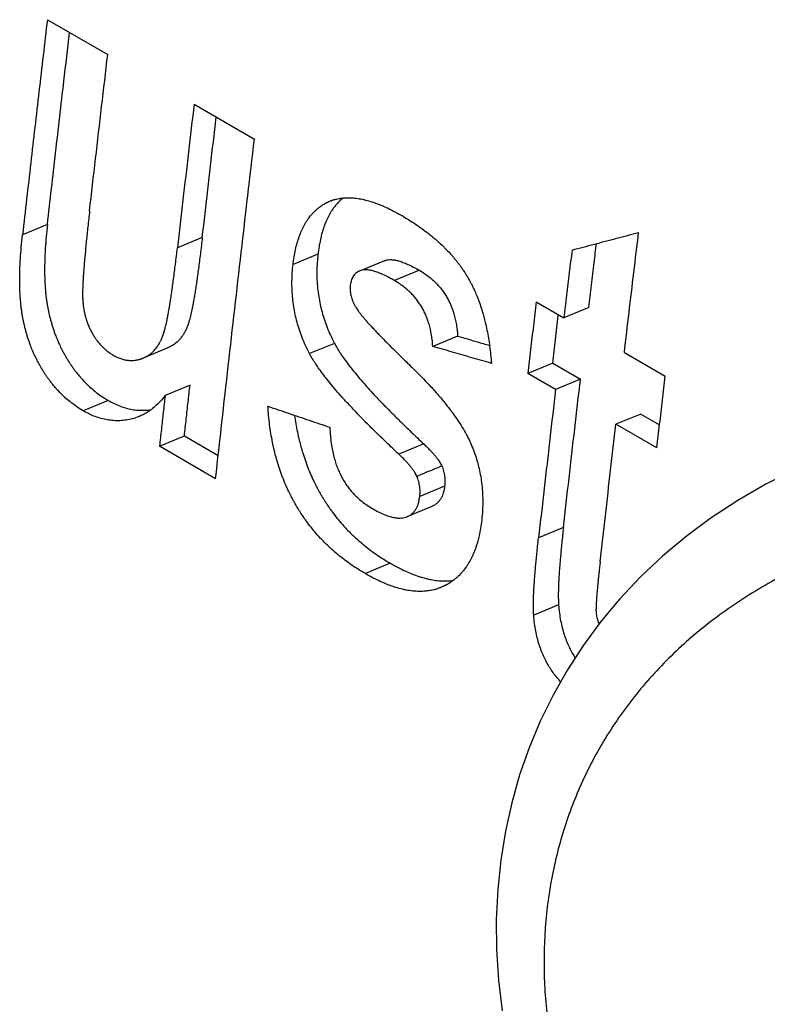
# Model space of a CAD drawing. Header units: inches. Extents: x 0 to 34, y 0 to 22.
# Tile 47 of 58: x 27.553 to 27.719, y 16.923 to 17.142. Entities that reach past the tile are written whole.
import ezdxf

# ---------------------------------------------------------------- set-up
doc = ezdxf.new("R2010")
doc.units = ezdxf.units.IN
doc.header["$LTSCALE"] = 1.87
doc.header["$MEASUREMENT"] = 0
doc.layers.get('0').update_dxf_attribs({"linetype": 'CONTINUOUS'})

msp = doc.modelspace()

# ---------------------------------------------------------------- linework, layer by layer
at = {"color": 7, "linetype": 'CONTINUOUS'}
for p, q in [((27.55934, 17.14168), (27.57271, 17.13396)), ((27.59184, 17.12292), (27.60521, 17.1152)), ((27.55935, 17.09631), (27.55384, 17.09402)), ((27.59366, 17.09341), (27.58814, 17.09113)), ((27.61927, 17.08968), (27.61376, 17.08741)), ((27.63398, 17.08823), (27.62847, 17.08597)), ((27.64174, 17.08613), (27.63623, 17.08386)), ((27.66761, 17.07916), (27.67377, 17.07561)), ((27.67928, 17.07786), (27.67377, 17.07561)), ((27.65022, 17.07155), (27.6447, 17.06928)), ((27.5806, 17.06671), (27.58612, 17.06901)), ((27.62293, 17.06995), (27.61742, 17.06767)), ((27.68714, 17.06789), (27.6962, 17.06266)), ((27.67127, 17.06553), (27.66575, 17.06327)), ((27.67127, 17.06553), (27.67742, 17.06198)), ((27.67191, 17.05971), (27.66575, 17.06327)), ((27.59094, 17.06068), (27.58542, 17.05837)), ((27.67742, 17.06198), (27.67191, 17.05971)), ((27.57281, 17.05729), (27.5673, 17.05498)), ((27.69079, 17.05426), (27.68528, 17.052)), ((27.69079, 17.05426), (27.69494, 17.05187)), ((27.69434, 17.04676), (27.68528, 17.052)), ((27.58417, 17.04713), (27.58969, 17.04944)), ((27.58969, 17.04944), (27.59719, 17.04511)), ((27.59661, 17.03994), (27.58417, 17.04713)), ((27.64269, 17.04768), (27.63717, 17.04539)), ((27.64733, 17.03828), (27.64182, 17.03598)), ((27.63907, 17.03156), (27.64458, 17.03386)), ((27.67365, 17.02911), (27.66814, 17.02682)), ((27.63529, 17.02122), (27.62977, 17.01891)), ((27.67257, 17.01199), (27.66706, 17.00969))]:
    msp.add_line(p, q, dxfattribs=at)
msp.add_lwpolyline([(27.725, 17.042), (27.71848, 17.03871), (27.71228, 17.03513), (27.7064, 17.03127), (27.70085, 17.02715), (27.69562, 17.02279), (27.69073, 17.01818), (27.68617, 17.01335), (27.68194, 17.00829), (27.67806, 17.00304), (27.67453, 16.99759), (27.67134, 16.99198), (27.66851, 16.98621), (27.66605, 16.98031), (27.66394, 16.97429), (27.66219, 16.96812), (27.66079, 16.96182), (27.65976, 16.95541), (27.65909, 16.94889), (27.65878, 16.94228), (27.65884, 16.9356), (27.65928, 16.92884), (27.6601, 16.92203)], dxfattribs=at)
for points, knots in [([(27.55934, 17.14168), (27.55872, 17.13638), (27.55748, 17.12579), (27.55565, 17.1099), (27.55444, 17.09931), (27.55384, 17.09402)], [0, 0, 0, 0, 0.333605, 0.666938, 1, 1, 1, 1]), ([(27.55935, 17.09631), (27.55995, 17.1016), (27.56116, 17.11218), (27.5628, 17.12636), (27.56383, 17.13524), (27.56426, 17.13884)], [0, 0, 0, 0, 0.372938, 0.746181, 1, 1, 1, 1]), ([(27.56869, 17.09934), (27.56913, 17.10319), (27.57002, 17.11088), (27.57136, 17.12242), (27.57226, 17.13011), (27.57271, 17.13396)], [0, 0, 0, 0, 0.333136, 0.66647, 1, 1, 1, 1]), ([(27.59184, 17.12292), (27.59142, 17.11938), (27.59059, 17.11232), (27.58936, 17.10173), (27.58855, 17.09466), (27.58814, 17.09113)], [0, 0, 0, 0, 0.333514, 0.666848, 1, 1, 1, 1]), ([(27.59366, 17.09341), (27.59406, 17.09694), (27.59487, 17.104), (27.59591, 17.11288), (27.59653, 17.11825), (27.59675, 17.12008)], [0, 0, 0, 0, 0.396754, 0.793724, 1, 1, 1, 1]), ([(27.59661, 17.03994), (27.59754, 17.0483), (27.59941, 17.06501), (27.60227, 17.0901), (27.60422, 17.10683), (27.60521, 17.1152)], [0, 0, 0, 0, 0.332903, 0.666237, 1, 1, 1, 1]), ([(27.62484, 17.10217), (27.62481, 17.10215), (27.62464, 17.10201), (27.6244, 17.1018), (27.62397, 17.1014), (27.62356, 17.10098), (27.62297, 17.10029), (27.62249, 17.09963), (27.62181, 17.09855), (27.62121, 17.09736), (27.62061, 17.09586), (27.62017, 17.09446), (27.6198, 17.09296), (27.61949, 17.09135), (27.61934, 17.09025), (27.61927, 17.08968)], [0, 0, 0, 0, 0.006443, 0.047808, 0.068604, 0.131592, 0.17424, 0.26154, 0.306413, 0.446861, 0.546237, 0.650814, 0.761049, 0.877333, 1, 1, 1, 1]), ([(27.62193, 17.10146), (27.62199, 17.10149), (27.62209, 17.10153), (27.62229, 17.1016), (27.62248, 17.10167), (27.62275, 17.10176), (27.62303, 17.10184), (27.62346, 17.10195), (27.62385, 17.10203), (27.62445, 17.10213), (27.62506, 17.1022), (27.626, 17.10224), (27.62686, 17.10221), (27.62798, 17.10209), (27.6289, 17.10193), (27.63008, 17.10166), (27.63106, 17.10138), (27.63218, 17.10099), (27.63322, 17.10059), (27.63455, 17.10001), (27.63606, 17.09926), (27.63715, 17.09866), (27.63771, 17.09834)], [0, 0, 0, 0, 0.011965, 0.020692, 0.038176, 0.046937, 0.073316, 0.091004, 0.126685, 0.144712, 0.19968, 0.237219, 0.314847, 0.355141, 0.439055, 0.482835, 0.574329, 0.622167, 0.696664, 0.774581, 0.884007, 1, 1, 1, 1]), ([(27.56869, 17.09934), (27.56856, 17.09816), (27.56831, 17.09591), (27.56802, 17.09316), (27.56777, 17.09069), (27.56761, 17.08887), (27.56745, 17.08698), (27.56736, 17.08582), (27.56729, 17.08475), (27.56725, 17.08409), (27.56721, 17.08331), (27.56718, 17.08273), (27.56716, 17.08211), (27.56715, 17.08173), (27.56714, 17.08136), (27.56714, 17.08114), (27.56714, 17.08089), (27.56714, 17.08073), (27.56714, 17.08057), (27.56714, 17.08048), (27.56715, 17.08035), (27.56715, 17.08026), (27.56715, 17.08015), (27.56715, 17.08005), (27.56716, 17.07994), (27.56716, 17.07985), (27.56717, 17.07974), (27.56717, 17.07965), (27.56718, 17.07952), (27.56719, 17.07938), (27.56721, 17.07918), (27.56722, 17.07901), (27.56724, 17.07879), (27.56726, 17.07861), (27.56729, 17.07835), (27.56732, 17.0781), (27.56738, 17.07771), (27.56743, 17.07737), (27.56751, 17.07696), (27.56758, 17.07663), (27.56768, 17.07622), (27.56776, 17.0759), (27.56787, 17.0755), (27.56797, 17.07518), (27.5681, 17.07479), (27.5682, 17.07449), (27.56835, 17.07411), (27.56847, 17.07381), (27.56862, 17.07347), (27.56872, 17.07325), (27.56881, 17.07305), (27.56887, 17.07295), (27.56892, 17.07284), (27.56896, 17.07277), (27.569, 17.07268), (27.56904, 17.07261), (27.56909, 17.07252), (27.56913, 17.07245), (27.56917, 17.07236), (27.56921, 17.07229), (27.56926, 17.0722), (27.5693, 17.07213), (27.56936, 17.07203), (27.56942, 17.07193), (27.56951, 17.07177), (27.56959, 17.07164), (27.56972, 17.07144), (27.56984, 17.07125), (27.57008, 17.0709), (27.57035, 17.07053), (27.57076, 17.07001), (27.57115, 17.06956), (27.57161, 17.06909), (27.57203, 17.0687), (27.57259, 17.06823), (27.57322, 17.06777), (27.57371, 17.06746), (27.57395, 17.06732)], [0, 0, 0, 0, 0.103557, 0.197468, 0.240809, 0.32027, 0.356393, 0.406072, 0.421431, 0.450352, 0.463913, 0.489242, 0.501009, 0.517542, 0.522755, 0.532734, 0.537501, 0.544373, 0.546589, 0.550911, 0.553016, 0.557115, 0.559109, 0.563057, 0.565025, 0.568952, 0.570911, 0.57482, 0.576769, 0.5826, 0.586472, 0.594181, 0.598018, 0.605659, 0.609463, 0.620812, 0.628326, 0.643237, 0.650636, 0.665332, 0.672631, 0.687139, 0.694351, 0.708699, 0.715839, 0.730056, 0.737138, 0.751256, 0.758295, 0.768834, 0.772343, 0.777603, 0.779355, 0.782859, 0.78461, 0.788113, 0.789863, 0.793364, 0.795113, 0.798601, 0.80034, 0.803808, 0.805538, 0.810708, 0.81414, 0.820967, 0.824363, 0.834485, 0.841178, 0.861017, 0.874061, 0.899774, 0.912477, 0.93138, 0.950153, 0.975075, 1, 1, 1, 1]), ([(27.61376, 17.08741), (27.61383, 17.08798), (27.61398, 17.08909), (27.61428, 17.09069), (27.61466, 17.09219), (27.6151, 17.0936), (27.6157, 17.0951), (27.6163, 17.09629), (27.61698, 17.09737), (27.61746, 17.09803), (27.61805, 17.09872), (27.61846, 17.09914), (27.61889, 17.09954), (27.61918, 17.0998), (27.61952, 17.10007), (27.61975, 17.10024), (27.61999, 17.10041), (27.62014, 17.10051), (27.62035, 17.10064), (27.62051, 17.10075), (27.6207, 17.10086), (27.62082, 17.10093), (27.62095, 17.101), (27.62103, 17.10104), (27.62114, 17.1011), (27.62123, 17.10114), (27.62134, 17.1012), (27.62142, 17.10124), (27.62155, 17.1013), (27.62169, 17.10136), (27.62182, 17.10142), (27.6219, 17.10145), (27.62193, 17.10146)], [0, 0, 0, 0, 0.100855, 0.196464, 0.2871, 0.373084, 0.454792, 0.570268, 0.607161, 0.678934, 0.713995, 0.765776, 0.782871, 0.816873, 0.833808, 0.859156, 0.867599, 0.88448, 0.892922, 0.909818, 0.918274, 0.930974, 0.935212, 0.943695, 0.947942, 0.956443, 0.960692, 0.969187, 0.973434, 0.986173, 0.994667, 1, 1, 1, 1]), ([(27.63771, 17.09834), (27.63879, 17.09771), (27.64085, 17.09644), (27.64327, 17.09469), (27.64527, 17.09306), (27.64651, 17.09195), (27.64767, 17.0908), (27.64841, 17.09003), (27.64919, 17.08914), (27.64969, 17.08854), (27.65018, 17.08794), (27.65049, 17.08753), (27.65087, 17.08702), (27.65116, 17.0866), (27.65148, 17.08613), (27.65169, 17.08582), (27.65187, 17.08553), (27.65197, 17.08537), (27.65207, 17.08521), (27.65213, 17.0851), (27.65222, 17.08497), (27.65228, 17.08486), (27.65236, 17.08473), (27.65242, 17.08462), (27.65252, 17.08446), (27.65261, 17.0843), (27.65278, 17.084), (27.65296, 17.08366), (27.65323, 17.08316), (27.65346, 17.0827), (27.65374, 17.08213), (27.65395, 17.08166), (27.65427, 17.08094), (27.65457, 17.08021), (27.655, 17.07909), (27.65535, 17.07807), (27.65585, 17.07648), (27.65629, 17.07484), (27.65685, 17.07226), (27.65735, 17.06924), (27.65759, 17.06678), (27.65768, 17.06551)], [0, 0, 0, 0, 0.092281, 0.179977, 0.22226, 0.283901, 0.304013, 0.343634, 0.363167, 0.392145, 0.401725, 0.420773, 0.430244, 0.449088, 0.458464, 0.472474, 0.47713, 0.484103, 0.486424, 0.491062, 0.493379, 0.498009, 0.500326, 0.504968, 0.507292, 0.514276, 0.518944, 0.533001, 0.54242, 0.561377, 0.570919, 0.590133, 0.599809, 0.629124, 0.64892, 0.689159, 0.70962, 0.772464, 0.815662, 0.905417, 1, 1, 1, 1]), ([(27.55935, 17.09631), (27.55925, 17.0954), (27.55907, 17.09361), (27.5589, 17.09141), (27.55879, 17.08932), (27.55873, 17.08771), (27.55872, 17.08578), (27.55875, 17.0843), (27.55883, 17.08271), (27.5589, 17.08168), (27.55899, 17.08077), (27.55905, 17.08029), (27.55911, 17.07982), (27.55915, 17.07951), (27.5592, 17.07916), (27.55924, 17.07893), (27.55927, 17.07871), (27.5593, 17.07856), (27.55933, 17.07837), (27.55936, 17.07823), (27.55939, 17.07804), (27.55942, 17.0779), (27.55945, 17.07772), (27.55948, 17.07757), (27.55952, 17.07739), (27.55955, 17.07725), (27.55959, 17.07703), (27.55964, 17.07682), (27.55973, 17.07643), (27.55983, 17.076), (27.55998, 17.07537), (27.56013, 17.07482), (27.56033, 17.07413), (27.5605, 17.07359), (27.56072, 17.07292), (27.5609, 17.07239), (27.56119, 17.07161), (27.5615, 17.07083), (27.56194, 17.06982), (27.56229, 17.06908), (27.56266, 17.06834), (27.56291, 17.06786), (27.56321, 17.06732), (27.56341, 17.06697), (27.56362, 17.06662), (27.56376, 17.06639), (27.56392, 17.06613), (27.56403, 17.06596), (27.56414, 17.06579), (27.56422, 17.06567), (27.56433, 17.0655), (27.56444, 17.06533), (27.56464, 17.06503), (27.56487, 17.0647), (27.56522, 17.06422), (27.56554, 17.0638), (27.56602, 17.06318), (27.56651, 17.06259), (27.56727, 17.06173), (27.56797, 17.06101), (27.56887, 17.06015), (27.56962, 17.05951), (27.57058, 17.05875), (27.57157, 17.05805), (27.5724, 17.05754), (27.57282, 17.05729)], [0, 0, 0, 0, 0.062967, 0.122744, 0.151451, 0.206528, 0.232915, 0.283421, 0.30756, 0.342402, 0.353658, 0.370212, 0.375642, 0.386374, 0.391675, 0.399547, 0.40215, 0.407324, 0.409895, 0.415006, 0.417546, 0.42261, 0.425137, 0.430183, 0.432701, 0.437729, 0.440238, 0.447749, 0.452742, 0.467654, 0.477542, 0.497193, 0.50696, 0.526382, 0.536041, 0.555258, 0.564821, 0.59334, 0.612227, 0.6404, 0.649756, 0.668422, 0.677736, 0.691687, 0.696333, 0.70562, 0.710261, 0.71722, 0.719539, 0.724177, 0.726494, 0.733423, 0.738024, 0.751743, 0.760821, 0.77882, 0.787744, 0.814235, 0.83168, 0.866109, 0.883127, 0.91684, 0.93357, 0.966848, 1, 1, 1, 1]), ([(27.5673, 17.05498), (27.56688, 17.05522), (27.56605, 17.05573), (27.56506, 17.05644), (27.5641, 17.05719), (27.56335, 17.05783), (27.56245, 17.05869), (27.56175, 17.05941), (27.56099, 17.06027), (27.5605, 17.06086), (27.56002, 17.06148), (27.5597, 17.0619), (27.55936, 17.06239), (27.55913, 17.06271), (27.55892, 17.06302), (27.55881, 17.06319), (27.5587, 17.06336), (27.55863, 17.06347), (27.55852, 17.06364), (27.55841, 17.06382), (27.55825, 17.06407), (27.55811, 17.06431), (27.5579, 17.06466), (27.55769, 17.06501), (27.5574, 17.06555), (27.55714, 17.06603), (27.55677, 17.06676), (27.55642, 17.06751), (27.55598, 17.06852), (27.55568, 17.0693), (27.55539, 17.07008), (27.5552, 17.07061), (27.55498, 17.07128), (27.55481, 17.07182), (27.55462, 17.07251), (27.55447, 17.07307), (27.55431, 17.0737), (27.55421, 17.07412), (27.55412, 17.07451), (27.55408, 17.07473), (27.55403, 17.07494), (27.554, 17.07508), (27.55397, 17.07526), (27.55394, 17.07541), (27.5539, 17.07559), (27.55387, 17.07574), (27.55384, 17.07592), (27.55381, 17.07607), (27.55378, 17.07625), (27.55376, 17.0764), (27.55372, 17.07663), (27.55369, 17.07685), (27.55364, 17.0772), (27.55359, 17.07751), (27.55353, 17.07798), (27.55348, 17.07847), (27.55339, 17.07938), (27.55331, 17.0804), (27.55323, 17.082), (27.55321, 17.08348), (27.55322, 17.08541), (27.55327, 17.08702), (27.55339, 17.08911), (27.55356, 17.09132), (27.55374, 17.0931), (27.55384, 17.09402)], [0, 0, 0, 0, 0.033135, 0.066398, 0.08312, 0.116818, 0.13383, 0.168247, 0.185686, 0.212169, 0.221091, 0.239085, 0.248161, 0.261877, 0.266477, 0.273404, 0.275721, 0.280357, 0.282676, 0.289634, 0.294274, 0.30356, 0.308205, 0.322154, 0.331467, 0.350131, 0.359486, 0.387656, 0.406543, 0.435061, 0.444623, 0.463842, 0.4735, 0.492923, 0.502691, 0.522344, 0.532232, 0.547146, 0.55214, 0.559652, 0.562161, 0.56719, 0.569708, 0.574754, 0.577282, 0.582347, 0.584887, 0.589999, 0.59257, 0.597745, 0.600349, 0.608222, 0.613524, 0.624257, 0.629689, 0.646245, 0.657504, 0.692354, 0.716498, 0.767017, 0.793411, 0.848504, 0.877219, 0.937014, 1, 1, 1, 1]), ([(27.59366, 17.09341), (27.59352, 17.0922), (27.59324, 17.08988), (27.59289, 17.08706), (27.5926, 17.08499), (27.5924, 17.08356), (27.5922, 17.08222), (27.592, 17.08098), (27.59181, 17.07981), (27.59162, 17.07874), (27.59144, 17.07783), (27.59128, 17.07707), (27.59116, 17.0765), (27.59104, 17.07598), (27.59095, 17.07561), (27.59085, 17.07526), (27.59079, 17.07504), (27.59073, 17.07481), (27.59068, 17.07466), (27.59064, 17.07452), (27.59061, 17.07443), (27.59057, 17.07431), (27.59054, 17.07423), (27.5905, 17.07412), (27.59048, 17.07404), (27.59044, 17.07394), (27.59041, 17.07386), (27.59037, 17.07376), (27.59034, 17.07368), (27.59029, 17.07356), (27.59024, 17.07344), (27.59017, 17.07327), (27.5901, 17.07312), (27.59001, 17.07293), (27.58994, 17.07279), (27.58983, 17.07257), (27.58972, 17.07236), (27.58955, 17.07206), (27.58939, 17.0718), (27.58917, 17.07149), (27.589, 17.07125), (27.58877, 17.07097), (27.58858, 17.07075), (27.58833, 17.07049), (27.58813, 17.07029), (27.58786, 17.07006), (27.58764, 17.06989), (27.58736, 17.06969), (27.58713, 17.06953), (27.58686, 17.06937), (27.58668, 17.06927), (27.58649, 17.06918), (27.58637, 17.06912), (27.58623, 17.06906), (27.58616, 17.06903), (27.58612, 17.06901)], [0, 0, 0, 0, 0.138531, 0.263746, 0.321367, 0.375666, 0.426647, 0.474313, 0.51867, 0.559722, 0.597476, 0.623631, 0.647941, 0.663124, 0.684368, 0.691042, 0.703783, 0.70985, 0.718572, 0.721379, 0.726843, 0.729499, 0.734662, 0.737168, 0.742116, 0.744576, 0.749469, 0.751901, 0.75674, 0.759146, 0.766312, 0.771048, 0.780418, 0.785054, 0.794232, 0.798775, 0.812224, 0.821048, 0.838378, 0.846896, 0.863663, 0.871926, 0.888239, 0.896304, 0.912281, 0.920209, 0.935976, 0.943831, 0.959518, 0.967367, 0.979164, 0.983108, 0.991016, 0.994982, 1, 1, 1, 1]), ([(27.67555, 17.09063), (27.67719, 17.09106), (27.68048, 17.09193), (27.6854, 17.09322), (27.68867, 17.09409), (27.69031, 17.09452)], [0, 0, 0, 0, 0.335111, 0.668406, 1, 1, 1, 1]), ([(27.68714, 17.06789), (27.68748, 17.07085), (27.68818, 17.07677), (27.68924, 17.08564), (27.68995, 17.09156), (27.6903, 17.09452)], [0, 0, 0, 0, 0.333183, 0.666516, 1, 1, 1, 1]), ([(27.5806, 17.06671), (27.58064, 17.06672), (27.58071, 17.06676), (27.58085, 17.06682), (27.58098, 17.06688), (27.58116, 17.06697), (27.58135, 17.06707), (27.58162, 17.06723), (27.58185, 17.06738), (27.58213, 17.06759), (27.58235, 17.06776), (27.58261, 17.06799), (27.58282, 17.06819), (27.58306, 17.06845), (27.58325, 17.06867), (27.58348, 17.06895), (27.58366, 17.06919), (27.58387, 17.0695), (27.58403, 17.06976), (27.58421, 17.07006), (27.58432, 17.07027), (27.58443, 17.07049), (27.5845, 17.07063), (27.58459, 17.07082), (27.58465, 17.07097), (27.58473, 17.07114), (27.58478, 17.07126), (27.58482, 17.07138), (27.58485, 17.07146), (27.58489, 17.07156), (27.58492, 17.07164), (27.58496, 17.07174), (27.58499, 17.07183), (27.58503, 17.07193), (27.58506, 17.07202), (27.58509, 17.07213), (27.58512, 17.07222), (27.58517, 17.07237), (27.58521, 17.07251), (27.58528, 17.07275), (27.58534, 17.07297), (27.58543, 17.07331), (27.58552, 17.07368), (27.58565, 17.07421), (27.58577, 17.07477), (27.58593, 17.07554), (27.5861, 17.07645), (27.58629, 17.07752), (27.58649, 17.07868), (27.58669, 17.07993), (27.58689, 17.08127), (27.58709, 17.0827), (27.58737, 17.08478), (27.58773, 17.0876), (27.588, 17.08992), (27.58814, 17.09113)], [0, 0, 0, 0, 0.005184, 0.009148, 0.017051, 0.020992, 0.032784, 0.040628, 0.056308, 0.06416, 0.079921, 0.087846, 0.103819, 0.111881, 0.12819, 0.136451, 0.153215, 0.161731, 0.179059, 0.187882, 0.201329, 0.205871, 0.215048, 0.219684, 0.229053, 0.233787, 0.240953, 0.243359, 0.248197, 0.250629, 0.255521, 0.257981, 0.262929, 0.265435, 0.270597, 0.273253, 0.278716, 0.281522, 0.290244, 0.29631, 0.309049, 0.315723, 0.336965, 0.352146, 0.376453, 0.402605, 0.440354, 0.481401, 0.525752, 0.573413, 0.624387, 0.678679, 0.736291, 0.861489, 1, 1, 1, 1]), ([(27.67555, 17.09062), (27.67535, 17.08896), (27.67495, 17.08562), (27.67436, 17.08061), (27.67396, 17.07728), (27.67377, 17.07561)], [0, 0, 0, 0, 0.333418, 0.666752, 1, 1, 1, 1]), ([(27.67928, 17.07786), (27.67947, 17.07953), (27.67987, 17.08286), (27.68043, 17.08759), (27.68079, 17.09066), (27.68096, 17.09205)], [0, 0, 0, 0, 0.352351, 0.704792, 1, 1, 1, 1]), ([(27.61927, 17.08968), (27.6192, 17.08908), (27.61909, 17.08784), (27.61901, 17.08596), (27.61904, 17.08404), (27.61918, 17.08215), (27.61942, 17.08033), (27.61975, 17.07857), (27.62017, 17.07685), (27.62068, 17.07515), (27.6213, 17.07344), (27.62205, 17.07169), (27.62262, 17.07054), (27.62293, 17.06995)], [0, 0, 0, 0, 0.088877, 0.182402, 0.277591, 0.370976, 0.460958, 0.548448, 0.634669, 0.72114, 0.809935, 0.902503, 1, 1, 1, 1]), ([(27.63398, 17.08823), (27.63408, 17.08827), (27.63436, 17.08838), (27.63489, 17.0885), (27.63558, 17.08852), (27.63635, 17.08842), (27.6372, 17.08822), (27.63816, 17.08789), (27.63925, 17.08744), (27.64046, 17.08685), (27.6413, 17.08638), (27.64174, 17.08613)], [0, 0, 0, 0, 0.036884, 0.110922, 0.193784, 0.285779, 0.390204, 0.511503, 0.65281, 0.815262, 1, 1, 1, 1]), ([(27.61742, 17.06767), (27.6171, 17.06826), (27.61652, 17.06944), (27.61577, 17.0712), (27.61515, 17.07293), (27.61463, 17.07464), (27.61422, 17.07636), (27.61389, 17.07812), (27.61366, 17.07993), (27.61353, 17.08181), (27.6135, 17.08371), (27.61358, 17.08558), (27.61369, 17.08681), (27.61376, 17.08741)], [0, 0, 0, 0, 0.099085, 0.192817, 0.282372, 0.369185, 0.45535, 0.542457, 0.631781, 0.724316, 0.818734, 0.911618, 1, 1, 1, 1]), ([(27.63623, 17.08386), (27.63579, 17.08412), (27.63495, 17.08458), (27.63374, 17.08518), (27.63265, 17.08563), (27.63169, 17.08595), (27.63083, 17.08616), (27.63007, 17.08625), (27.62938, 17.08623), (27.62885, 17.08611), (27.62856, 17.08601), (27.62847, 17.08597)], [0, 0, 0, 0, 0.184726, 0.34723, 0.488576, 0.609902, 0.714348, 0.806359, 0.889233, 0.963282, 1, 1, 1, 1]), ([(27.62847, 17.08597), (27.62839, 17.08594), (27.62816, 17.08583), (27.6278, 17.08561), (27.62743, 17.08529), (27.62713, 17.08492), (27.62688, 17.08449), (27.62668, 17.08401), (27.62652, 17.08346), (27.62646, 17.08306), (27.62644, 17.08286)], [0, 0, 0, 0, 0.064344, 0.195174, 0.318759, 0.440341, 0.564083, 0.694891, 0.838713, 1, 1, 1, 1]), ([(27.64174, 17.08613), (27.64214, 17.08589), (27.64291, 17.08542), (27.64395, 17.08465), (27.64487, 17.08387), (27.64567, 17.08307), (27.64639, 17.08226), (27.64702, 17.08143), (27.64759, 17.08058), (27.6481, 17.07968), (27.64856, 17.07875), (27.64897, 17.07777), (27.64933, 17.07672), (27.64964, 17.07559), (27.6499, 17.07435), (27.6501, 17.073), (27.65019, 17.07205), (27.65022, 17.07155)], [0, 0, 0, 0, 0.079584, 0.152749, 0.220612, 0.284348, 0.344968, 0.403928, 0.461991, 0.519789, 0.578441, 0.638671, 0.701073, 0.767088, 0.838024, 0.915197, 1, 1, 1, 1]), ([(27.62644, 17.08286), (27.62641, 17.08267), (27.62639, 17.0823), (27.6264, 17.08174), (27.62645, 17.0812), (27.62655, 17.08065), (27.6267, 17.08009), (27.6269, 17.07951), (27.62716, 17.0789), (27.62748, 17.07826), (27.62774, 17.07783), (27.62788, 17.07761)], [0, 0, 0, 0, 0.101554, 0.200828, 0.299173, 0.398877, 0.502798, 0.612707, 0.730412, 0.858949, 1, 1, 1, 1]), ([(27.6447, 17.06928), (27.64467, 17.06978), (27.64459, 17.07073), (27.64439, 17.07208), (27.64413, 17.07332), (27.64381, 17.07445), (27.64345, 17.0755), (27.64305, 17.07649), (27.64259, 17.07742), (27.64208, 17.07831), (27.64151, 17.07917), (27.64087, 17.08), (27.64016, 17.08081), (27.63935, 17.08161), (27.63843, 17.08239), (27.63738, 17.08316), (27.63663, 17.08363), (27.63623, 17.08386)], [0, 0, 0, 0, 0.08461, 0.161869, 0.232943, 0.299199, 0.361664, 0.421785, 0.480519, 0.538323, 0.596159, 0.655156, 0.716084, 0.780117, 0.848346, 0.921513, 1, 1, 1, 1]), ([(27.62788, 17.07761), (27.62797, 17.07745), (27.62819, 17.07713), (27.62855, 17.07664), (27.62896, 17.07612), (27.62943, 17.07557), (27.62994, 17.07497), (27.63051, 17.07433), (27.63114, 17.07364), (27.63184, 17.07289), (27.6326, 17.07209), (27.63345, 17.07121), (27.63438, 17.07026), (27.63541, 17.06923), (27.63654, 17.06811), (27.63779, 17.06688), (27.63867, 17.06603), (27.63912, 17.06559)], [0, 0, 0, 0, 0.033874, 0.070648, 0.110764, 0.154512, 0.202137, 0.253994, 0.310509, 0.372147, 0.439449, 0.512991, 0.593425, 0.681479, 0.777958, 0.883789, 1, 1, 1, 1]), ([(27.66761, 17.07916), (27.66741, 17.0774), (27.66699, 17.07386), (27.66637, 17.06857), (27.66596, 17.06503), (27.66575, 17.06327)], [0, 0, 0, 0, 0.333424, 0.666757, 1, 1, 1, 1]), ([(27.67127, 17.06553), (27.67147, 17.0673), (27.67188, 17.07083), (27.6723, 17.07443), (27.67252, 17.07626), (27.67253, 17.07633)], [0, 0, 0, 0, 0.490385, 0.980904, 1, 1, 1, 1]), ([(27.65022, 17.07155), (27.65166, 17.07113), (27.65401, 17.07045), (27.65635, 17.06977), (27.65726, 17.0695)], [0, 0, 0, 0, 0.614148, 1, 1, 1, 1]), ([(27.62293, 17.06995), (27.62312, 17.06959), (27.62354, 17.06885), (27.62426, 17.0677), (27.62511, 17.06647), (27.62608, 17.06515), (27.6272, 17.06373), (27.62847, 17.06221), (27.62989, 17.06057), (27.63149, 17.05881), (27.63328, 17.05691), (27.63528, 17.05486), (27.63751, 17.05263), (27.64, 17.05021), (27.64176, 17.04855), (27.64269, 17.04768)], [0, 0, 0, 0, 0.040768, 0.085933, 0.135746, 0.19063, 0.250917, 0.31706, 0.389526, 0.46892, 0.555949, 0.651483, 0.756538, 0.872303, 1, 1, 1, 1]), ([(27.65768, 17.06551), (27.65624, 17.06593), (27.65336, 17.06676), (27.64903, 17.06802), (27.64615, 17.06886), (27.6447, 17.06928)], [0, 0, 0, 0, 0.333344, 0.666681, 1, 1, 1, 1]), ([(27.57395, 17.06732), (27.57422, 17.06717), (27.57476, 17.06688), (27.57545, 17.0666), (27.57614, 17.06639), (27.57668, 17.06626), (27.57722, 17.06619), (27.57763, 17.06616), (27.57803, 17.06615), (27.5785, 17.06618), (27.57891, 17.06623), (27.57927, 17.06629), (27.57947, 17.06634), (27.57967, 17.06639), (27.5798, 17.06643), (27.57997, 17.06648), (27.5801, 17.06652), (27.58025, 17.06657), (27.58035, 17.06661), (27.58045, 17.06665), (27.58051, 17.06667), (27.58057, 17.06669), (27.58059, 17.0667), (27.5806, 17.06671)], [0, 0, 0, 0, 0.13415, 0.261796, 0.323604, 0.443992, 0.50301, 0.5615, 0.619674, 0.677746, 0.765121, 0.794438, 0.838673, 0.853502, 0.883303, 0.898281, 0.928409, 0.943566, 0.966423, 0.974077, 0.989377, 0.997011, 1, 1, 1, 1]), ([(27.63717, 17.04539), (27.63624, 17.04626), (27.63448, 17.04793), (27.63199, 17.05034), (27.62976, 17.05257), (27.62776, 17.05462), (27.62598, 17.05652), (27.62438, 17.05828), (27.62295, 17.05992), (27.62169, 17.06145), (27.62057, 17.06286), (27.61959, 17.06419), (27.61875, 17.06542), (27.61803, 17.06656), (27.61761, 17.06731), (27.61742, 17.06767)], [0, 0, 0, 0, 0.127757, 0.243532, 0.348593, 0.444127, 0.531154, 0.610542, 0.682999, 0.749133, 0.809408, 0.864278, 0.914077, 0.959232, 1, 1, 1, 1]), ([(27.63912, 17.06559), (27.64004, 17.06471), (27.64177, 17.06301), (27.64414, 17.06052), (27.64619, 17.0582), (27.64795, 17.05605), (27.64944, 17.05406), (27.65069, 17.05223), (27.65172, 17.05054), (27.65255, 17.04899), (27.65301, 17.04799), (27.65321, 17.04752)], [0, 0, 0, 0, 0.165485, 0.314398, 0.448184, 0.568216, 0.675664, 0.771683, 0.857072, 0.932928, 1, 1, 1, 1]), ([(27.69434, 17.04676), (27.69455, 17.04853), (27.69496, 17.05206), (27.69558, 17.05736), (27.696, 17.06089), (27.6962, 17.06266)], [0, 0, 0, 0, 0.333243, 0.666576, 1, 1, 1, 1]), ([(27.58969, 17.04944), (27.58983, 17.05069), (27.5901, 17.05319), (27.59052, 17.05693), (27.5908, 17.05943), (27.59094, 17.06068)], [0, 0, 0, 0, 0.333269, 0.666602, 1, 1, 1, 1]), ([(27.67365, 17.02911), (27.67406, 17.03276), (27.67489, 17.04007), (27.67615, 17.05102), (27.677, 17.05833), (27.67742, 17.06198)], [0, 0, 0, 0, 0.333145, 0.666479, 1, 1, 1, 1]), ([(27.58542, 17.05837), (27.58507, 17.05791), (27.58437, 17.05707), (27.58322, 17.05595), (27.58205, 17.05502), (27.58088, 17.05429), (27.58009, 17.05391), (27.57971, 17.05375)], [0, 0, 0, 0, 0.232413, 0.445275, 0.644561, 0.836351, 1, 1, 1, 1]), ([(27.58542, 17.05837), (27.58528, 17.05712), (27.585, 17.05462), (27.58459, 17.05087), (27.58431, 17.04838), (27.58417, 17.04713)], [0, 0, 0, 0, 0.333398, 0.666731, 1, 1, 1, 1]), ([(27.67191, 17.05971), (27.67148, 17.05606), (27.67064, 17.04875), (27.66938, 17.03778), (27.66855, 17.03047), (27.66814, 17.02682)], [0, 0, 0, 0, 0.333521, 0.666855, 1, 1, 1, 1]), ([(27.57282, 17.05729), (27.57325, 17.05704), (27.57412, 17.05658), (27.57545, 17.05601), (27.57678, 17.05558), (27.57812, 17.05528), (27.5795, 17.05511), (27.5809, 17.0551), (27.58184, 17.05519), (27.5823, 17.05526)], [0, 0, 0, 0, 0.153034, 0.297919, 0.437702, 0.575825, 0.714944, 0.856841, 1, 1, 1, 1]), ([(27.6082, 17.05599), (27.60972, 17.05548), (27.61277, 17.05445), (27.61734, 17.0529), (27.62039, 17.05187), (27.62191, 17.05135)], [0, 0, 0, 0, 0.333327, 0.666662, 1, 1, 1, 1]), ([(27.62977, 17.01891), (27.62923, 17.01922), (27.62817, 17.01986), (27.62662, 17.02088), (27.62514, 17.02196), (27.62371, 17.02309), (27.62212, 17.02447), (27.62082, 17.02572), (27.61959, 17.02702), (27.61879, 17.02791), (27.61784, 17.02906), (27.61711, 17.03001), (27.61631, 17.03111), (27.61581, 17.03185), (27.61535, 17.03255), (27.61511, 17.03293), (27.61487, 17.03332), (27.61471, 17.03358), (27.61452, 17.03391), (27.61437, 17.03417), (27.61418, 17.0345), (27.61403, 17.03477), (27.61381, 17.03517), (27.61359, 17.03557), (27.6132, 17.03632), (27.61279, 17.03714), (27.61221, 17.0384), (27.61173, 17.03953), (27.61117, 17.04098), (27.61076, 17.04216), (27.61019, 17.04396), (27.60968, 17.04581), (27.60905, 17.04866), (27.60852, 17.05196), (27.60828, 17.05463), (27.6082, 17.05599)], [0, 0, 0, 0, 0.041782, 0.083082, 0.123972, 0.164524, 0.204815, 0.264921, 0.284912, 0.32488, 0.344879, 0.38495, 0.405045, 0.435285, 0.445397, 0.460598, 0.465675, 0.475843, 0.480934, 0.491133, 0.496234, 0.506441, 0.511546, 0.526871, 0.537097, 0.567834, 0.588387, 0.629676, 0.650434, 0.692216, 0.71326, 0.777094, 0.820329, 0.908694, 1, 1, 1, 1]), ([(27.57971, 17.05375), (27.57965, 17.05373), (27.57916, 17.05352), (27.57819, 17.0532), (27.5768, 17.05292), (27.57539, 17.05278), (27.57398, 17.0528), (27.57261, 17.05297), (27.57126, 17.05327), (27.56993, 17.0537), (27.56861, 17.05427), (27.56774, 17.05472), (27.5673, 17.05498)], [0, 0, 0, 0, 0.014839, 0.12447, 0.234657, 0.344514, 0.453127, 0.559594, 0.665264, 0.772189, 0.883012, 1, 1, 1, 1]), ([(27.61411, 17.05398), (27.61427, 17.05275), (27.61458, 17.05089), (27.6152, 17.04812), (27.6157, 17.04627), (27.61628, 17.04447), (27.61669, 17.04329), (27.61725, 17.04184), (27.61773, 17.04071), (27.61831, 17.03945), (27.61872, 17.03863), (27.61911, 17.03788), (27.61932, 17.03748), (27.61954, 17.03708), (27.61969, 17.03681), (27.61988, 17.03648), (27.62004, 17.03622), (27.62023, 17.03589), (27.62039, 17.03563), (27.62063, 17.03525), (27.62087, 17.03486), (27.62132, 17.03417), (27.62183, 17.03342), (27.62262, 17.03233), (27.62336, 17.03138), (27.62431, 17.03023), (27.6251, 17.02933), (27.62634, 17.02803), (27.62763, 17.02678), (27.62923, 17.0254), (27.63065, 17.02428), (27.63214, 17.0232), (27.63369, 17.02218), (27.63475, 17.02154), (27.63529, 17.02122)], [0, 0, 0, 0, 0.091911, 0.139756, 0.210399, 0.233688, 0.279929, 0.302903, 0.348601, 0.371349, 0.40537, 0.416689, 0.433652, 0.439303, 0.4506, 0.456247, 0.467536, 0.473172, 0.484428, 0.490047, 0.506874, 0.518067, 0.551543, 0.573788, 0.618148, 0.640288, 0.684537, 0.70667, 0.773217, 0.817827, 0.862728, 0.908003, 0.953735, 1, 1, 1, 1]), ([(27.62191, 17.05135), (27.62193, 17.05072), (27.622, 17.04952), (27.62219, 17.0478), (27.62245, 17.04625), (27.62278, 17.04484), (27.62315, 17.04356), (27.62358, 17.04237), (27.62405, 17.04126), (27.62457, 17.04022), (27.62515, 17.03924), (27.62578, 17.0383), (27.62647, 17.0374), (27.62724, 17.03652), (27.6281, 17.03568), (27.62907, 17.03485), (27.63016, 17.03405), (27.63095, 17.03355), (27.63137, 17.03331)], [0, 0, 0, 0, 0.088736, 0.16913, 0.242246, 0.309412, 0.371634, 0.430339, 0.48642, 0.540502, 0.593609, 0.646426, 0.699387, 0.753468, 0.80971, 0.868862, 0.93203, 1, 1, 1, 1]), ([(27.68179, 17.02161), (27.68217, 17.02499), (27.68294, 17.03174), (27.6841, 17.04186), (27.68488, 17.04862), (27.68528, 17.052)], [0, 0, 0, 0, 0.33316, 0.666493, 1, 1, 1, 1]), ([(27.64269, 17.04768), (27.64292, 17.04746), (27.64338, 17.04702), (27.64401, 17.04638), (27.64458, 17.04578), (27.64508, 17.0452), (27.64552, 17.04466), (27.6459, 17.04415), (27.64623, 17.04367), (27.6465, 17.04321), (27.64665, 17.04291), (27.64671, 17.04277)], [0, 0, 0, 0, 0.153494, 0.29466, 0.424331, 0.543314, 0.65233, 0.752057, 0.842921, 0.925547, 1, 1, 1, 1]), ([(27.65321, 17.04752), (27.65344, 17.04699), (27.65387, 17.04591), (27.65443, 17.04427), (27.65489, 17.0426), (27.65526, 17.04087), (27.65554, 17.03906), (27.65572, 17.03715), (27.6558, 17.03513), (27.65575, 17.03297), (27.65562, 17.03149), (27.65554, 17.03073)], [0, 0, 0, 0, 0.101591, 0.202077, 0.30278, 0.405247, 0.511527, 0.622863, 0.74035, 0.865739, 1, 1, 1, 1]), ([(27.6412, 17.04047), (27.64113, 17.04062), (27.64098, 17.04092), (27.64071, 17.04137), (27.64039, 17.04186), (27.64001, 17.04237), (27.63957, 17.04291), (27.63907, 17.04348), (27.6385, 17.04409), (27.63786, 17.04473), (27.63741, 17.04516), (27.63717, 17.04539)], [0, 0, 0, 0, 0.074447, 0.157064, 0.247915, 0.347632, 0.456639, 0.575615, 0.705282, 0.846448, 1, 1, 1, 1]), ([(27.64671, 17.04277), (27.6461, 17.04252), (27.64488, 17.04197), (27.64302, 17.04127), (27.64181, 17.04072), (27.6412, 17.04047)], [0, 0, 0, 0, 0.334598, 0.667994, 1, 1, 1, 1]), ([(27.64671, 17.04277), (27.64679, 17.04259), (27.64694, 17.04222), (27.64711, 17.04164), (27.64725, 17.04105), (27.64735, 17.04042), (27.6474, 17.03975), (27.6474, 17.03903), (27.64736, 17.03853), (27.64733, 17.03828)], [0, 0, 0, 0, 0.130341, 0.260173, 0.391976, 0.529389, 0.674821, 0.83084, 1, 1, 1, 1]), ([(27.64182, 17.03598), (27.64185, 17.03623), (27.64189, 17.03673), (27.64189, 17.03745), (27.64183, 17.03812), (27.64174, 17.03875), (27.6416, 17.03935), (27.64142, 17.03992), (27.64128, 17.04029), (27.6412, 17.04047)], [0, 0, 0, 0, 0.169169, 0.325218, 0.47067, 0.608112, 0.739919, 0.869713, 1, 1, 1, 1]), ([(27.64733, 17.03828), (27.6473, 17.03799), (27.64722, 17.03745), (27.64703, 17.03671), (27.64678, 17.03605), (27.64648, 17.03548), (27.64612, 17.03497), (27.6457, 17.03453), (27.64521, 17.03416), (27.64482, 17.03396), (27.64461, 17.03387), (27.64458, 17.03386)], [0, 0, 0, 0, 0.157553, 0.297123, 0.422746, 0.5395, 0.651139, 0.76137, 0.873095, 0.987537, 1, 1, 1, 1]), ([(27.63907, 17.03156), (27.63909, 17.03156), (27.6393, 17.03166), (27.63969, 17.03186), (27.64018, 17.03223), (27.64061, 17.03267), (27.64097, 17.03318), (27.64127, 17.03375), (27.64151, 17.0344), (27.64171, 17.03515), (27.64179, 17.03569), (27.64182, 17.03598)], [0, 0, 0, 0, 0.012723, 0.12708, 0.238737, 0.34892, 0.460518, 0.577247, 0.702855, 0.842426, 1, 1, 1, 1]), ([(27.63137, 17.03331), (27.63185, 17.03303), (27.63274, 17.03255), (27.63404, 17.03196), (27.63518, 17.03156), (27.63617, 17.03132), (27.63704, 17.03122), (27.63781, 17.03123), (27.63848, 17.03134), (27.63889, 17.03148), (27.63907, 17.03156)], [0, 0, 0, 0, 0.201383, 0.374588, 0.521982, 0.645867, 0.750901, 0.843176, 0.928264, 1, 1, 1, 1]), ([(27.65554, 17.03073), (27.65547, 17.03014), (27.65531, 17.02899), (27.65494, 17.02706), (27.65452, 17.0255), (27.65401, 17.02404), (27.65364, 17.02313), (27.65312, 17.02206), (27.65267, 17.02125), (27.65206, 17.02031), (27.65152, 17.01961), (27.65088, 17.01887), (27.65043, 17.01841), (27.64995, 17.01798), (27.64963, 17.01771), (27.64925, 17.01742), (27.64899, 17.01723), (27.64873, 17.01705), (27.64856, 17.01693), (27.64833, 17.01679), (27.64815, 17.01667), (27.64794, 17.01655), (27.6478, 17.01647), (27.64766, 17.0164), (27.64757, 17.01635), (27.64745, 17.01628), (27.64735, 17.01623), (27.64723, 17.01617), (27.64713, 17.01613), (27.64699, 17.01606), (27.64684, 17.01599), (27.64669, 17.01593), (27.64662, 17.01589), (27.6466, 17.01588)], [0, 0, 0, 0, 0.098125, 0.191397, 0.322857, 0.364629, 0.445372, 0.484476, 0.560439, 0.597457, 0.669905, 0.705519, 0.758394, 0.775924, 0.810898, 0.828368, 0.854581, 0.863326, 0.880838, 0.889608, 0.907178, 0.915983, 0.929218, 0.933638, 0.942491, 0.946924, 0.955803, 0.960239, 0.969103, 0.973532, 0.986807, 0.995649, 1, 1, 1, 1]), ([(27.74506, 17.02752), (27.74281, 17.02687), (27.73837, 17.02546), (27.73189, 17.023), (27.72568, 17.02024), (27.71975, 17.01718), (27.71412, 17.01384), (27.7088, 17.01023), (27.7038, 17.00638), (27.69913, 17.0023), (27.69479, 16.998), (27.69078, 16.99348), (27.68711, 16.98878), (27.68378, 16.98389), (27.68079, 16.97884), (27.67814, 16.97363), (27.67584, 16.96829), (27.67388, 16.96281), (27.67227, 16.95721), (27.67101, 16.9515), (27.67009, 16.94569), (27.66952, 16.93978), (27.6693, 16.9338), (27.66942, 16.92774), (27.6699, 16.92163), (27.67073, 16.91546), (27.67191, 16.90925), (27.67345, 16.90301), (27.67533, 16.89676), (27.67758, 16.8905), (27.68018, 16.88424), (27.68314, 16.87801), (27.68646, 16.87181), (27.69013, 16.86565), (27.69415, 16.85956), (27.69853, 16.85355), (27.70326, 16.84763), (27.70832, 16.84184), (27.71371, 16.83618), (27.71941, 16.83069), (27.72338, 16.82718), (27.72542, 16.82545)], [0, 0, 0, 0, 0.027578, 0.05467, 0.081267, 0.107366, 0.132969, 0.158082, 0.182735, 0.20698, 0.23087, 0.254454, 0.277778, 0.300887, 0.323829, 0.346648, 0.369394, 0.392121, 0.414887, 0.437746, 0.460745, 0.483927, 0.507335, 0.531012, 0.554997, 0.579328, 0.604036, 0.62915, 0.654698, 0.680706, 0.707196, 0.734187, 0.761692, 0.789722, 0.818286, 0.847389, 0.877019, 0.907138, 0.937706, 0.968676, 1, 1, 1, 1]), ([(27.67365, 17.02911), (27.67358, 17.02852), (27.67346, 17.02737), (27.67328, 17.02573), (27.67313, 17.02422), (27.67301, 17.02284), (27.67289, 17.02156), (27.6728, 17.02039), (27.67272, 17.01932), (27.67266, 17.01833), (27.67261, 17.01744), (27.67257, 17.01661), (27.67254, 17.01583), (27.67252, 17.01507), (27.67251, 17.01431), (27.67251, 17.01355), (27.67253, 17.01277), (27.67255, 17.01225), (27.67257, 17.01199)], [0, 0, 0, 0, 0.104991, 0.201067, 0.289015, 0.369671, 0.443861, 0.512246, 0.575043, 0.63229, 0.684113, 0.731693, 0.776637, 0.82051, 0.864683, 0.909436, 0.954562, 1, 1, 1, 1]), ([(27.66706, 17.00969), (27.66704, 17.00995), (27.66701, 17.01046), (27.66699, 17.01124), (27.66699, 17.01201), (27.667, 17.01277), (27.66702, 17.01353), (27.66705, 17.01431), (27.66709, 17.01514), (27.66714, 17.01603), (27.66721, 17.01701), (27.66729, 17.01809), (27.66738, 17.01926), (27.66749, 17.02054), (27.66762, 17.02192), (27.66777, 17.02343), (27.66794, 17.02508), (27.66807, 17.02622), (27.66814, 17.02682)], [0, 0, 0, 0, 0.045423, 0.090558, 0.135318, 0.179493, 0.22336, 0.268297, 0.315868, 0.367686, 0.424932, 0.487729, 0.556114, 0.630305, 0.710963, 0.798916, 0.894999, 1, 1, 1, 1]), ([(27.63529, 17.02122), (27.63587, 17.02089), (27.63701, 17.02026), (27.63859, 17.01949), (27.63998, 17.01889), (27.64107, 17.01848), (27.64225, 17.01809), (27.64329, 17.01781), (27.64455, 17.01754), (27.64553, 17.01739), (27.64672, 17.01729), (27.64765, 17.01727), (27.64856, 17.01733), (27.64901, 17.01738), (27.64924, 17.01741)], [0, 0, 0, 0, 0.136343, 0.265273, 0.357318, 0.445557, 0.502367, 0.611409, 0.663803, 0.764702, 0.813409, 0.907794, 0.95372, 1, 1, 1, 1]), ([(27.68179, 17.02161), (27.68174, 17.0212), (27.68166, 17.02042), (27.68153, 17.0193), (27.68143, 17.01828), (27.68133, 17.01734), (27.68125, 17.01648), (27.68117, 17.01569), (27.68111, 17.01497), (27.68105, 17.01431), (27.681, 17.0137), (27.68096, 17.01313), (27.68093, 17.01262), (27.6809, 17.01214), (27.68088, 17.01171), (27.68087, 17.0113), (27.68086, 17.01093), (27.68086, 17.01059), (27.68087, 17.01027), (27.68089, 17.01006), (27.6809, 17.00997)], [0, 0, 0, 0, 0.105157, 0.201267, 0.289166, 0.369625, 0.443321, 0.51087, 0.572826, 0.629689, 0.681907, 0.729895, 0.774017, 0.814623, 0.852024, 0.886498, 0.918315, 0.947575, 0.974605, 1, 1, 1, 1]), ([(27.6466, 17.01588), (27.64652, 17.01585), (27.6464, 17.0158), (27.64617, 17.01572), (27.64597, 17.01564), (27.64566, 17.01554), (27.64536, 17.01544), (27.64489, 17.01532), (27.64446, 17.01522), (27.64381, 17.0151), (27.64315, 17.01502), (27.64213, 17.01496), (27.6412, 17.01497), (27.64001, 17.01507), (27.63903, 17.01522), (27.63777, 17.01549), (27.63674, 17.01577), (27.63555, 17.01617), (27.63446, 17.01658), (27.63307, 17.01718), (27.63149, 17.01794), (27.63035, 17.01857), (27.62977, 17.01891)], [0, 0, 0, 0, 0.013703, 0.02279, 0.040971, 0.050068, 0.077406, 0.09569, 0.132457, 0.150972, 0.207186, 0.245368, 0.323833, 0.364324, 0.448199, 0.491753, 0.582396, 0.629619, 0.70297, 0.779483, 0.88666, 1, 1, 1, 1]), ([(27.67257, 17.01199), (27.67262, 17.01138), (27.67273, 17.01021), (27.67301, 17.00851), (27.67336, 17.00694), (27.67378, 17.00547), (27.67427, 17.00411), (27.67482, 17.00282), (27.67543, 17.00161), (27.67591, 17.00076), (27.6762, 17.00031), (27.67624, 17.00024)], [0, 0, 0, 0, 0.147336, 0.284944, 0.413999, 0.536176, 0.652348, 0.764083, 0.872955, 0.979751, 1, 1, 1, 1]), ([(27.6809, 17.00997), (27.68092, 17.0098), (27.68098, 17.00945), (27.6811, 17.00893), (27.68126, 17.00842), (27.68142, 17.00803), (27.68152, 17.00781), (27.68154, 17.00776)], [0, 0, 0, 0, 0.221986, 0.455882, 0.692824, 0.922174, 1, 1, 1, 1]), ([(27.67303, 16.99496), (27.67274, 16.99528), (27.67215, 16.99594), (27.67133, 16.997), (27.67058, 16.99813), (27.6699, 16.99932), (27.66928, 17.00056), (27.66873, 17.00186), (27.66825, 17.00323), (27.66783, 17.00468), (27.66749, 17.00623), (27.66722, 17.00791), (27.6671, 17.00908), (27.66706, 17.00969)], [0, 0, 0, 0, 0.08043, 0.16401, 0.247493, 0.331403, 0.416725, 0.50373, 0.59266, 0.685165, 0.782743, 0.887141, 1, 1, 1, 1])]:
    msp.add_open_spline(points, degree=3, knots=knots, dxfattribs=at)

doc.saveas('drawing.dxf')
